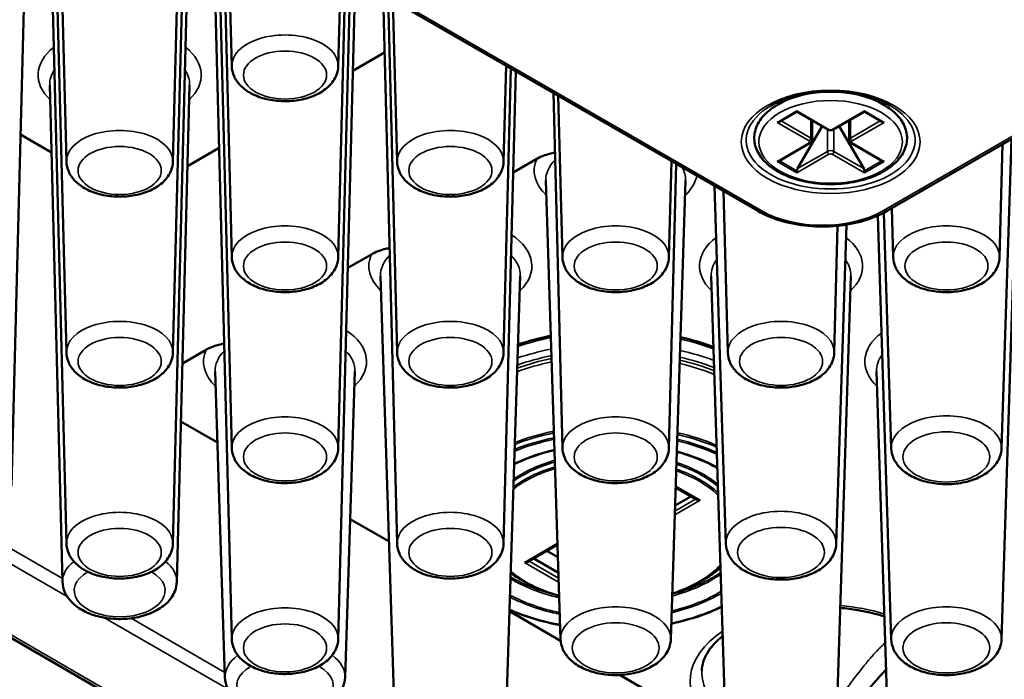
# Paper-space layout 'Sheet_1' of a CAD drawing. Header units: millimetres. Extents: x 0.8 to 58.3, y 0.8 to 58.3.
# Tile 110 of 128: x 49.2 to 50.8, y 41.5 to 42.6. Entities that reach past the tile are written whole.
import ezdxf

# ---------------------------------------------------------------- set-up
doc = ezdxf.new("R2010")
doc.units = ezdxf.units.MM
doc.layers.add('Visible (ISO)', color=7, linetype='Continuous', lineweight=50)
doc.layers.add('Visible Narrow (ISO)', color=7, linetype='Continuous', lineweight=35)

psp = doc.layouts.new('Sheet_1')

# ---------------------------------------------------------------- linework, layer by layer
at = {"layer": 'Visible (ISO)'}
for p, q in [((41.78643, 45.81622), (50.48872, 40.79195)), ((50.41707, 42.27798), (45.09985, 45.34788)), ((49.25319, 42.03959), (49.22948, 42.96364)), ((49.25319, 42.36104), (49.23785, 42.95881)), ((49.43247, 42.36104), (49.44474, 42.83936)), ((49.43247, 42.03959), (49.45287, 42.83466)), ((49.25319, 41.71813), (49.22514, 42.81151)), ((49.43247, 41.71813), (49.46053, 42.81151)), ((49.53158, 41.87886), (49.50787, 42.80291)), ((49.53158, 42.20032), (49.51624, 42.79808)), ((49.53158, 42.52177), (49.52461, 42.79324)), ((51.3587, 42.69587), (50.63489, 42.27798)), ((49.71086, 42.52177), (49.71501, 42.68332)), ((49.71086, 42.20032), (49.72313, 42.67863)), ((49.71086, 41.87886), (49.73126, 42.67394)), ((49.16068, 41.81451), (49.18214, 42.65079)), ((49.53158, 41.5574), (49.50353, 42.65079)), ((49.71086, 41.5574), (49.73891, 42.65079)), ((49.80997, 41.71813), (49.78626, 42.64218)), ((49.80997, 42.03959), (49.79463, 42.63735)), ((49.80997, 42.36104), (49.803, 42.63252)), ((49.78876, 42.54485), (49.73541, 42.51405)), ((49.98925, 42.36104), (49.99339, 42.52259)), ((49.98925, 42.03959), (50.00152, 42.5179)), ((49.98925, 41.71813), (50.00965, 42.51321)), ((49.24659, 41.65378), (49.22514, 42.49006)), ((49.43907, 41.65378), (49.46053, 42.49006)), ((50.08836, 41.87886), (50.07302, 42.47662)), ((50.08836, 42.20032), (50.08139, 42.47179)), ((50.47192, 42.46916), (50.45058, 42.45684)), ((50.60788, 42.46916), (50.62923, 42.45684)), ((50.48307, 42.44506), (50.4536, 42.42804)), ((50.48307, 42.44639), (50.48307, 42.44506)), ((50.48307, 42.44506), (50.53515, 42.41499)), ((50.54465, 42.41499), (50.59673, 42.44506)), ((50.59673, 42.44639), (50.59673, 42.44506)), ((50.59673, 42.44506), (50.6262, 42.42804)), ((50.5088, 42.39751), (50.5088, 42.4302)), ((50.571, 42.39751), (50.571, 42.4302)), ((49.22805, 42.37647), (49.17587, 42.40659)), ((50.48422, 42.34929), (50.52541, 42.42062)), ((50.5544, 42.42062), (50.59558, 42.34929)), ((50.4536, 42.36242), (50.50568, 42.39249)), ((50.57412, 42.39249), (50.6262, 42.36242)), ((50.82441, 42.20032), (50.82929, 42.39022)), ((50.8276, 41.87855), (50.84429, 42.39888)), ((49.51037, 42.38412), (49.45702, 42.35332)), ((50.00528, 42.34279), (50.045, 42.36572)), ((50.26764, 42.20032), (50.27178, 42.36187)), ((50.26764, 41.87886), (50.27991, 42.35717)), ((50.48307, 42.34219), (50.48307, 42.34541)), ((50.59673, 42.34219), (50.59673, 42.34541)), ((50.08517, 41.55709), (50.06041, 42.32916)), ((50.27082, 41.55709), (50.29559, 42.32916)), ((50.8276, 41.55709), (50.85236, 42.32916)), ((50.36356, 41.71782), (50.34425, 42.32003)), ((50.36675, 42.03959), (50.35978, 42.31106)), ((50.64195, 41.87855), (50.62924, 42.27488)), ((50.64513, 42.20032), (50.64302, 42.28268)), ((50.64195, 41.55709), (50.61908, 42.27)), ((50.54603, 42.03959), (50.5515, 42.25301)), ((50.54921, 41.71782), (50.56644, 42.25492)), ((49.72689, 42.18206), (49.76661, 42.20499)), ((49.80679, 41.39637), (49.78202, 42.16844)), ((49.99243, 41.39637), (50.0172, 42.16844)), ((50.36356, 41.39637), (50.3388, 42.16844)), ((50.54921, 41.39637), (50.57397, 42.16844)), ((49.48822, 42.04427), (49.4485, 42.02133)), ((49.52015, 41.49272), (49.50363, 42.00771)), ((49.72229, 41.49272), (49.73881, 42.00771)), ((50.64195, 41.23564), (50.61719, 42.00771)), ((49.44599, 41.92357), (49.50747, 41.88808)), ((50.27888, 41.80832), (50.28213, 41.8102)), ((50.279, 41.81201), (50.31227, 41.79279)), ((50.3044, 41.79734), (50.27804, 41.78212)), ((49.73083, 41.75912), (49.79636, 41.72129)), ((50.03206, 41.68832), (50.08008, 41.71604)), ((50.0622, 41.70573), (50.08075, 41.69502)), ((50.08159, 41.66882), (50.03993, 41.69287)), ((50.08169, 41.66573), (50.08169, 41.65967)), ((50.0238, 41.65396), (50.01987, 41.65623)), ((50.08169, 41.65324), (50.08169, 41.65967)), ((50.32053, 41.65396), (50.32446, 41.65623)), ((49.9991, 41.60424), (50.08534, 41.55445)), ((50.18525, 41.49676), (50.33111, 41.41255))]:
    psp.add_line(p, q, dxfattribs=at)
for centre, major_axis, start_param, end_param in [((50.5399, 42.44572), (0.08268, 0), 2.6739007, 2.7364457), ((50.5399, 42.44572), (0.08268, 0), 0.405147, 0.467692), ((50.44966, 42.43032), (-0.00557, 0), 1.5707963, 2.3561945), ((50.63014, 42.43032), (-0.00557, 0), 0.7853982, 1.5707963), ((50.44966, 42.36469), (-0.00557, 0), 1.5707963, 2.3561945), ((50.63014, 42.36469), (-0.00557, 0), 0.7853982, 1.5707963), ((50.48701, 42.34768), (-0.00278, -0.00482), 4.712389, 5.4977871), ((50.5928, 42.34768), (0.00278, -0.00482), 0.7853982, 1.5707963), ((50.32015, 41.79734), (0.01114, 0), 3.9269908, 4.712389), ((50.02418, 41.69287), (0.01114, 0), 4.712389, 5.4977871)]:
    psp.add_ellipse(centre, major_axis=major_axis, ratio=0.5773503, start_param=start_param, end_param=end_param, dxfattribs=at)
for points, knots in [([(49.53158, 42.52177), (49.53173, 42.51599), (49.53308, 42.51027), (49.53789, 42.49928), (49.54154, 42.49411), (49.55117, 42.4841), (49.55751, 42.47955), (49.57232, 42.47165), (49.581, 42.46851), (49.59926, 42.46418), (49.60886, 42.463), (49.62803, 42.46263), (49.63761, 42.46342), (49.65607, 42.46693), (49.66495, 42.46967), (49.68125, 42.47717), (49.68869, 42.48195), (49.70053, 42.49337), (49.70518, 42.49986), (49.70973, 42.51189), (49.71073, 42.51681), (49.71086, 42.52177)], [5.5125995, 5.5125995, 5.5125995, 5.5125995, 5.7455282, 5.7455282, 6.0046458, 6.0046458, 6.3230817, 6.3230817, 6.6794607, 6.6794607, 7.0350514, 7.0350514, 7.3870267, 7.3870267, 7.7415292, 7.7415292, 8.0994886, 8.0994886, 8.4246655, 8.4246655, 8.6245675, 8.6245675, 8.6245675, 8.6245675]), ([(50.43934, 42.45517), (50.44929, 42.46091), (50.46097, 42.46588), (50.48673, 42.47362), (50.50081, 42.47637), (50.52993, 42.47929), (50.54497, 42.47944), (50.57435, 42.47709), (50.5887, 42.47458), (50.61511, 42.46726), (50.62718, 42.46245), (50.63853, 42.45627), (50.6395, 42.45573), (50.64046, 42.45517)], [3.1415927, 3.1415927, 3.1415927, 3.1415927, 3.4472139, 3.4472139, 3.7550864, 3.7550864, 4.0649018, 4.0649018, 4.3748244, 4.3748244, 4.6829666, 4.6829666, 4.712389, 4.712389, 4.712389, 4.712389]), ([(50.45058, 42.45684), (50.44053, 42.45103), (50.43197, 42.44418), (50.41909, 42.42898), (50.41464, 42.42066), (50.41071, 42.40398), (50.41086, 42.39573), (50.41518, 42.37988), (50.41932, 42.37231), (50.4313, 42.35794), (50.43944, 42.35124), (50.4589, 42.33962), (50.47032, 42.33475), (50.49508, 42.32744), (50.5084, 42.325), (50.5356, 42.32274), (50.54947, 42.32291), (50.57644, 42.32582), (50.58954, 42.32857), (50.61374, 42.33644), (50.62483, 42.34157), (50.64383, 42.35388), (50.65175, 42.36105), (50.66315, 42.3767), (50.66679, 42.38513), (50.66918, 42.40179), (50.6683, 42.40992), (50.66266, 42.42554), (50.65783, 42.433), (50.64535, 42.44612), (50.63784, 42.45186), (50.62923, 42.45684)], [3.1415927, 3.1415927, 3.1415927, 3.1415927, 3.4719162, 3.4719162, 3.7917404, 3.7917404, 4.0829356, 4.0829356, 4.3756698, 4.3756698, 4.6950394, 4.6950394, 5.0252691, 5.0252691, 5.3547014, 5.3547014, 5.6827382, 5.6827382, 6.0108782, 6.0108782, 6.3405388, 6.3405388, 6.6704305, 6.6704305, 6.985839, 6.985839, 7.2739503, 7.2739503, 7.5709229, 7.5709229, 7.8539816, 7.8539816, 7.8539816, 7.8539816]), ([(50.53515, 42.41499), (50.53575, 42.41464), (50.53637, 42.41439), (50.53764, 42.41402), (50.53828, 42.4139), (50.53958, 42.41378), (50.54023, 42.41378), (50.54152, 42.4139), (50.54217, 42.41402), (50.54343, 42.41439), (50.54405, 42.41464), (50.54465, 42.41499)], [4.712389, 4.712389, 4.712389, 4.712389, 5.0265482, 5.0265482, 5.3407075, 5.3407075, 5.6548668, 5.6548668, 5.969026, 5.969026, 6.2831853, 6.2831853, 6.2831853, 6.2831853]), ([(50.50568, 42.39249), (50.50598, 42.39266), (50.50628, 42.39286), (50.50685, 42.39332), (50.50713, 42.39357), (50.50765, 42.39416), (50.50789, 42.3945), (50.50831, 42.39525), (50.50849, 42.39566), (50.50874, 42.39655), (50.5088, 42.39703), (50.5088, 42.39751)], [0, 0, 0, 0, 0.15707963, 0.15707963, 0.31415927, 0.31415927, 0.4712389, 0.4712389, 0.62831853, 0.62831853, 0.78539816, 0.78539816, 0.78539816, 0.78539816]), ([(50.571, 42.39751), (50.571, 42.39703), (50.57107, 42.39655), (50.57131, 42.39566), (50.57149, 42.39525), (50.57191, 42.3945), (50.57216, 42.39416), (50.57268, 42.39357), (50.57296, 42.39332), (50.57353, 42.39286), (50.57382, 42.39266), (50.57412, 42.39249)], [3.92699082, 3.92699082, 3.92699082, 3.92699082, 4.08407045, 4.08407045, 4.24115008, 4.24115008, 4.39822972, 4.39822972, 4.55530935, 4.55530935, 4.71238898, 4.71238898, 4.71238898, 4.71238898]), ([(50.045, 42.36572), (50.05187, 42.36969), (50.06001, 42.37258), (50.06946, 42.37498), (50.07263, 42.37564), (50.0756, 42.37619)], [0.93360374, 0.93360374, 0.93360374, 0.93360374, 1.00770845, 1.00770845, 1.03879425, 1.03879425, 1.03879425, 1.03879425]), ([(49.25319, 42.36104), (49.25334, 42.35526), (49.25469, 42.34955), (49.2595, 42.33855), (49.26315, 42.33338), (49.27278, 42.32337), (49.27912, 42.31882), (49.29394, 42.31092), (49.30261, 42.30778), (49.32088, 42.30345), (49.33047, 42.30228), (49.34964, 42.30191), (49.35922, 42.30269), (49.37768, 42.30621), (49.38656, 42.30894), (49.40286, 42.31644), (49.4103, 42.32122), (49.42215, 42.33264), (49.4268, 42.33914), (49.43134, 42.35116), (49.43234, 42.35608), (49.43247, 42.36104)], [5.5125995, 5.5125995, 5.5125995, 5.5125995, 5.7455282, 5.7455282, 6.0046458, 6.0046458, 6.3230817, 6.3230817, 6.6794607, 6.6794607, 7.0350514, 7.0350514, 7.3870267, 7.3870267, 7.7415292, 7.7415292, 8.0994886, 8.0994886, 8.4246655, 8.4246655, 8.6245675, 8.6245675, 8.6245675, 8.6245675]), ([(49.80997, 42.36104), (49.81012, 42.35526), (49.81146, 42.34955), (49.81628, 42.33855), (49.81993, 42.33338), (49.82956, 42.32337), (49.83589, 42.31882), (49.85071, 42.31092), (49.85939, 42.30778), (49.87765, 42.30345), (49.88725, 42.30228), (49.90642, 42.30191), (49.916, 42.30269), (49.93446, 42.30621), (49.94334, 42.30894), (49.95964, 42.31644), (49.96708, 42.32122), (49.97892, 42.33264), (49.98357, 42.33914), (49.98812, 42.35116), (49.98912, 42.35608), (49.98925, 42.36104)], [5.5125995, 5.5125995, 5.5125995, 5.5125995, 5.7455282, 5.7455282, 6.0046458, 6.0046458, 6.3230817, 6.3230817, 6.6794607, 6.6794607, 7.0350514, 7.0350514, 7.3870267, 7.3870267, 7.7415292, 7.7415292, 8.0994886, 8.0994886, 8.4246655, 8.4246655, 8.6245675, 8.6245675, 8.6245675, 8.6245675]), ([(50.41707, 42.27798), (50.42879, 42.27122), (50.44213, 42.26565), (50.4709, 42.25718), (50.48633, 42.2543), (50.51791, 42.25141), (50.53406, 42.25141), (50.56564, 42.2543), (50.58106, 42.25718), (50.60983, 42.26565), (50.62318, 42.27122), (50.63489, 42.27798)], [4.712389, 4.712389, 4.712389, 4.712389, 5.0265482, 5.0265482, 5.3407075, 5.3407075, 5.6548668, 5.6548668, 5.969026, 5.969026, 6.2831853, 6.2831853, 6.2831853, 6.2831853]), ([(49.76661, 42.20499), (49.77348, 42.20896), (49.78162, 42.21185), (49.79107, 42.21425), (49.79424, 42.21491), (49.79721, 42.21546)], [0.93360374, 0.93360374, 0.93360374, 0.93360374, 1.00770845, 1.00770845, 1.03879425, 1.03879425, 1.03879425, 1.03879425]), ([(49.53158, 42.20032), (49.53173, 42.19453), (49.53308, 42.18882), (49.53789, 42.17782), (49.54154, 42.17266), (49.55117, 42.16264), (49.55751, 42.15809), (49.57232, 42.15019), (49.581, 42.14705), (49.59926, 42.14273), (49.60886, 42.14155), (49.62803, 42.14118), (49.63761, 42.14196), (49.65607, 42.14548), (49.66495, 42.14821), (49.68125, 42.15572), (49.68869, 42.1605), (49.70053, 42.17191), (49.70518, 42.17841), (49.70973, 42.19043), (49.71073, 42.19535), (49.71086, 42.20032)], [5.5125995, 5.5125995, 5.5125995, 5.5125995, 5.7455282, 5.7455282, 6.0046458, 6.0046458, 6.3230817, 6.3230817, 6.6794607, 6.6794607, 7.0350514, 7.0350514, 7.3870267, 7.3870267, 7.7415292, 7.7415292, 8.0994886, 8.0994886, 8.4246655, 8.4246655, 8.6245675, 8.6245675, 8.6245675, 8.6245675]), ([(50.08836, 42.20032), (50.08851, 42.19453), (50.08985, 42.18882), (50.09467, 42.17782), (50.09832, 42.17266), (50.10795, 42.16264), (50.11428, 42.15809), (50.1291, 42.15019), (50.13777, 42.14705), (50.15604, 42.14273), (50.16563, 42.14155), (50.18481, 42.14118), (50.19439, 42.14196), (50.21285, 42.14548), (50.22173, 42.14821), (50.23803, 42.15572), (50.24546, 42.1605), (50.25731, 42.17191), (50.26196, 42.17841), (50.2665, 42.19043), (50.26751, 42.19535), (50.26764, 42.20032)], [5.5125995, 5.5125995, 5.5125995, 5.5125995, 5.7455282, 5.7455282, 6.0046458, 6.0046458, 6.3230817, 6.3230817, 6.6794607, 6.6794607, 7.0350514, 7.0350514, 7.3870267, 7.3870267, 7.7415292, 7.7415292, 8.0994886, 8.0994886, 8.4246655, 8.4246655, 8.6245675, 8.6245675, 8.6245675, 8.6245675]), ([(50.64513, 42.20032), (50.64528, 42.19453), (50.64663, 42.18882), (50.65145, 42.17782), (50.65509, 42.17266), (50.66472, 42.16264), (50.67106, 42.15809), (50.68588, 42.15019), (50.69455, 42.14705), (50.71282, 42.14273), (50.72241, 42.14155), (50.74159, 42.14118), (50.75116, 42.14196), (50.76963, 42.14548), (50.7785, 42.14821), (50.79481, 42.15572), (50.80224, 42.1605), (50.81409, 42.17191), (50.81874, 42.17841), (50.82328, 42.19043), (50.82429, 42.19535), (50.82441, 42.20032)], [5.5125995, 5.5125995, 5.5125995, 5.5125995, 5.7455282, 5.7455282, 6.0046458, 6.0046458, 6.3230817, 6.3230817, 6.6794607, 6.6794607, 7.0350514, 7.0350514, 7.3870267, 7.3870267, 7.7415292, 7.7415292, 8.0994886, 8.0994886, 8.4246655, 8.4246655, 8.6245675, 8.6245675, 8.6245675, 8.6245675]), ([(50.06879, 42.06796), (50.06829, 42.06786), (50.06779, 42.06776), (50.04864, 42.06381), (50.0306, 42.05893), (50.0135, 42.0531)], [5.83572673, 5.83572673, 5.83572673, 5.83572673, 5.8407961, 5.8407961, 6.03113377, 6.03113377, 6.03113377, 6.03113377]), ([(49.48822, 42.04427), (49.4951, 42.04824), (49.50323, 42.05112), (49.51268, 42.05352), (49.51585, 42.05418), (49.51882, 42.05473)], [0.93360374, 0.93360374, 0.93360374, 0.93360374, 1.00770845, 1.00770845, 1.03879425, 1.03879425, 1.03879425, 1.03879425]), ([(49.25319, 42.03959), (49.25334, 42.03381), (49.25469, 42.02809), (49.2595, 42.0171), (49.26315, 42.01193), (49.27278, 42.00191), (49.27912, 41.99737), (49.29394, 41.98947), (49.30261, 41.98632), (49.32088, 41.982), (49.33047, 41.98082), (49.34964, 41.98045), (49.35922, 41.98124), (49.37768, 41.98475), (49.38656, 41.98749), (49.40286, 41.99499), (49.4103, 41.99977), (49.42215, 42.01118), (49.4268, 42.01768), (49.43134, 42.02971), (49.43234, 42.03463), (49.43247, 42.03959)], [5.5125995, 5.5125995, 5.5125995, 5.5125995, 5.7455282, 5.7455282, 6.0046458, 6.0046458, 6.3230817, 6.3230817, 6.6794607, 6.6794607, 7.0350514, 7.0350514, 7.3870267, 7.3870267, 7.7415292, 7.7415292, 8.0994886, 8.0994886, 8.4246655, 8.4246655, 8.6245675, 8.6245675, 8.6245675, 8.6245675]), ([(49.80997, 42.03959), (49.81012, 42.03381), (49.81146, 42.02809), (49.81628, 42.0171), (49.81993, 42.01193), (49.82956, 42.00191), (49.83589, 41.99737), (49.85071, 41.98947), (49.85939, 41.98632), (49.87765, 41.982), (49.88725, 41.98082), (49.90642, 41.98045), (49.916, 41.98124), (49.93446, 41.98475), (49.94334, 41.98749), (49.95964, 41.99499), (49.96708, 41.99977), (49.97892, 42.01118), (49.98357, 42.01768), (49.98812, 42.02971), (49.98912, 42.03463), (49.98925, 42.03959)], [5.5125995, 5.5125995, 5.5125995, 5.5125995, 5.7455282, 5.7455282, 6.0046458, 6.0046458, 6.3230817, 6.3230817, 6.6794607, 6.6794607, 7.0350514, 7.0350514, 7.3870267, 7.3870267, 7.7415292, 7.7415292, 8.0994886, 8.0994886, 8.4246655, 8.4246655, 8.6245675, 8.6245675, 8.6245675, 8.6245675]), ([(50.36675, 42.03959), (50.36689, 42.03381), (50.36824, 42.02809), (50.37306, 42.0171), (50.3767, 42.01193), (50.38634, 42.00191), (50.39267, 41.99737), (50.40749, 41.98947), (50.41616, 41.98632), (50.43443, 41.982), (50.44402, 41.98082), (50.4632, 41.98045), (50.47277, 41.98124), (50.49124, 41.98475), (50.50011, 41.98749), (50.51642, 41.99499), (50.52385, 41.99977), (50.5357, 42.01118), (50.54035, 42.01768), (50.54489, 42.02971), (50.5459, 42.03463), (50.54603, 42.03959)], [5.5125995, 5.5125995, 5.5125995, 5.5125995, 5.7455282, 5.7455282, 6.0046458, 6.0046458, 6.3230817, 6.3230817, 6.6794607, 6.6794607, 7.0350514, 7.0350514, 7.3870267, 7.3870267, 7.7415292, 7.7415292, 8.0994886, 8.0994886, 8.4246655, 8.4246655, 8.6245675, 8.6245675, 8.6245675, 8.6245675]), ([(49.53158, 41.87886), (49.53173, 41.87308), (49.53308, 41.86736), (49.53789, 41.85637), (49.54154, 41.8512), (49.55117, 41.84119), (49.55751, 41.83664), (49.57232, 41.82874), (49.581, 41.8256), (49.59926, 41.82127), (49.60886, 41.82009), (49.62803, 41.81972), (49.63761, 41.82051), (49.65607, 41.82402), (49.66495, 41.82676), (49.68125, 41.83426), (49.68869, 41.83904), (49.70053, 41.85045), (49.70518, 41.85695), (49.70973, 41.86898), (49.71073, 41.8739), (49.71086, 41.87886)], [5.5125995, 5.5125995, 5.5125995, 5.5125995, 5.7455282, 5.7455282, 6.0046458, 6.0046458, 6.3230817, 6.3230817, 6.6794607, 6.6794607, 7.0350514, 7.0350514, 7.3870267, 7.3870267, 7.7415292, 7.7415292, 8.0994886, 8.0994886, 8.4246655, 8.4246655, 8.6245675, 8.6245675, 8.6245675, 8.6245675]), ([(50.08836, 41.87886), (50.08851, 41.87308), (50.08985, 41.86736), (50.09467, 41.85637), (50.09832, 41.8512), (50.10795, 41.84119), (50.11428, 41.83664), (50.1291, 41.82874), (50.13777, 41.8256), (50.15604, 41.82127), (50.16563, 41.82009), (50.18481, 41.81972), (50.19439, 41.82051), (50.21285, 41.82402), (50.22173, 41.82676), (50.23803, 41.83426), (50.24546, 41.83904), (50.25731, 41.85045), (50.26196, 41.85695), (50.2665, 41.86898), (50.26751, 41.8739), (50.26764, 41.87886)], [5.5125995, 5.5125995, 5.5125995, 5.5125995, 5.7455282, 5.7455282, 6.0046458, 6.0046458, 6.3230817, 6.3230817, 6.6794607, 6.6794607, 7.0350514, 7.0350514, 7.3870267, 7.3870267, 7.7415292, 7.7415292, 8.0994886, 8.0994886, 8.4246655, 8.4246655, 8.6245675, 8.6245675, 8.6245675, 8.6245675]), ([(50.64195, 41.87855), (50.64214, 41.87258), (50.64358, 41.86669), (50.64867, 41.85534), (50.6525, 41.85001), (50.66262, 41.83969), (50.66927, 41.83501), (50.68475, 41.82693), (50.69376, 41.82373), (50.71272, 41.81937), (50.72266, 41.8182), (50.74251, 41.81791), (50.75242, 41.81877), (50.77149, 41.82248), (50.78065, 41.82535), (50.79743, 41.83316), (50.80506, 41.83812), (50.81719, 41.84992), (50.82193, 41.85662), (50.82645, 41.86881), (50.82744, 41.87366), (50.8276, 41.87855)], [5.5163044, 5.5163044, 5.5163044, 5.5163044, 5.7510568, 5.7510568, 6.0129289, 6.0129289, 6.3336169, 6.3336169, 6.6891555, 6.6891555, 7.0432098, 7.0432098, 7.3938866, 7.3938866, 7.7471276, 7.7471276, 8.1037277, 8.1037277, 8.4284437, 8.4284437, 8.6208625, 8.6208625, 8.6208625, 8.6208625]), ([(50.07496, 41.87553), (50.06865, 41.87403), (50.06244, 41.87238), (50.03868, 41.8654), (50.02209, 41.85901), (50.00703, 41.85161)], [5.88864768, 5.88864768, 5.88864768, 5.88864768, 5.96902604, 5.96902604, 6.20266106, 6.20266106, 6.20266106, 6.20266106]), ([(50.34916, 41.8454), (50.33112, 41.85546), (50.31042, 41.86399), (50.28565, 41.87128), (50.2833, 41.87194), (50.28094, 41.87259)], [4.72978282, 4.72978282, 4.72978282, 4.72978282, 5.02654825, 5.02654825, 5.05730312, 5.05730312, 5.05730312, 5.05730312]), ([(49.25319, 41.71813), (49.25334, 41.71235), (49.25469, 41.70664), (49.2595, 41.69564), (49.26315, 41.69047), (49.27278, 41.68046), (49.27912, 41.67591), (49.29394, 41.66801), (49.30261, 41.66487), (49.32088, 41.66054), (49.33047, 41.65937), (49.34964, 41.659), (49.35922, 41.65978), (49.37768, 41.66329), (49.38656, 41.66603), (49.40286, 41.67353), (49.4103, 41.67831), (49.42215, 41.68973), (49.4268, 41.69622), (49.43134, 41.70825), (49.43234, 41.71317), (49.43247, 41.71813)], [5.5125995, 5.5125995, 5.5125995, 5.5125995, 5.7455282, 5.7455282, 6.0046458, 6.0046458, 6.3230817, 6.3230817, 6.6794607, 6.6794607, 7.0350514, 7.0350514, 7.3870267, 7.3870267, 7.7415292, 7.7415292, 8.0994886, 8.0994886, 8.4246655, 8.4246655, 8.6245675, 8.6245675, 8.6245675, 8.6245675]), ([(49.80997, 41.71813), (49.81012, 41.71235), (49.81146, 41.70664), (49.81628, 41.69564), (49.81993, 41.69047), (49.82956, 41.68046), (49.83589, 41.67591), (49.85071, 41.66801), (49.85939, 41.66487), (49.87765, 41.66054), (49.88725, 41.65937), (49.90642, 41.659), (49.916, 41.65978), (49.93446, 41.66329), (49.94334, 41.66603), (49.95964, 41.67353), (49.96708, 41.67831), (49.97892, 41.68973), (49.98357, 41.69622), (49.98812, 41.70825), (49.98912, 41.71317), (49.98925, 41.71813)], [5.5125995, 5.5125995, 5.5125995, 5.5125995, 5.7455282, 5.7455282, 6.0046458, 6.0046458, 6.3230817, 6.3230817, 6.6794607, 6.6794607, 7.0350514, 7.0350514, 7.3870267, 7.3870267, 7.7415292, 7.7415292, 8.0994886, 8.0994886, 8.4246655, 8.4246655, 8.6245675, 8.6245675, 8.6245675, 8.6245675]), ([(50.36356, 41.71782), (50.36375, 41.71185), (50.36519, 41.70596), (50.37028, 41.69462), (50.37412, 41.68928), (50.38424, 41.67896), (50.39088, 41.67428), (50.40636, 41.6662), (50.41537, 41.663), (50.43433, 41.65864), (50.44427, 41.65747), (50.46412, 41.65718), (50.47403, 41.65804), (50.4931, 41.66175), (50.50226, 41.66462), (50.51904, 41.67243), (50.52668, 41.67739), (50.53881, 41.68919), (50.54354, 41.69589), (50.54806, 41.70808), (50.54905, 41.71293), (50.54921, 41.71782)], [5.5163044, 5.5163044, 5.5163044, 5.5163044, 5.7510568, 5.7510568, 6.0129289, 6.0129289, 6.3336169, 6.3336169, 6.6891555, 6.6891555, 7.0432098, 7.0432098, 7.3938866, 7.3938866, 7.7471276, 7.7471276, 8.1037277, 8.1037277, 8.4284437, 8.4284437, 8.6208625, 8.6208625, 8.6208625, 8.6208625]), ([(50.32446, 41.65623), (50.33249, 41.66087), (50.3399, 41.66588), (50.34937, 41.6734), (50.35201, 41.67565), (50.35453, 41.67795)], [0, 0, 0, 0, 0.15707963, 0.15707963, 0.22172904, 0.22172904, 0.22172904, 0.22172904]), ([(49.24659, 41.65378), (49.24675, 41.64761), (49.24821, 41.64151), (49.25344, 41.62976), (49.2574, 41.62424), (49.26786, 41.61354), (49.27474, 41.60869), (49.29077, 41.60032), (49.3001, 41.597), (49.31972, 41.59246), (49.33002, 41.59124), (49.35059, 41.59091), (49.36086, 41.59177), (49.38064, 41.59557), (49.39014, 41.59851), (49.40753, 41.60652), (49.41544, 41.6116), (49.42807, 41.6237), (49.43302, 41.6306), (49.43786, 41.64332), (49.43893, 41.64853), (49.43907, 41.65378)], [5.5125995, 5.5125995, 5.5125995, 5.5125995, 5.7491134, 5.7491134, 6.0122747, 6.0122747, 6.3333146, 6.3333146, 6.6876638, 6.6876638, 7.0403779, 7.0403779, 7.3897954, 7.3897954, 7.7416371, 7.7416371, 8.0969955, 8.0969955, 8.4232783, 8.4232783, 8.6245675, 8.6245675, 8.6245675, 8.6245675]), ([(50.0238, 41.65396), (50.03944, 41.64493), (50.05748, 41.63737), (50.07897, 41.63105), (50.0809, 41.6305), (50.08284, 41.62998)], [4.71238898, 4.71238898, 4.71238898, 4.71238898, 5.02654825, 5.02654825, 5.05718505, 5.05718505, 5.05718505, 5.05718505]), ([(50.27166, 41.5832), (50.28236, 41.58547), (50.29284, 41.58811), (50.32211, 41.59672), (50.34014, 41.60358), (50.35666, 41.61152)], [2.70873966, 2.70873966, 2.70873966, 2.70873966, 2.82743339, 2.82743339, 3.05022544, 3.05022544, 3.05022544, 3.05022544]), ([(49.99916, 41.60627), (50.01244, 41.60053), (50.02656, 41.59545), (50.05518, 41.58703), (50.06961, 41.5836), (50.08441, 41.58087)], [1.71280311, 1.71280311, 1.71280311, 1.71280311, 1.88495559, 1.88495559, 2.04669961, 2.04669961, 2.04669961, 2.04669961]), ([(50.63042, 41.59513), (50.61639, 41.59976), (50.6013, 41.60349), (50.57594, 41.6078), (50.56606, 41.60904), (50.55606, 41.60988)], [3.40708258, 3.40708258, 3.40708258, 3.40708258, 3.64051686, 3.64051686, 3.784116, 3.784116, 3.784116, 3.784116]), ([(50.35823, 41.56251), (50.35819, 41.56247), (50.35814, 41.56244), (50.3464, 41.55311), (50.33764, 41.54312), (50.32613, 41.52329), (50.32333, 41.51353), (50.32304, 41.50389)], [4.86829552, 4.86829552, 4.86829552, 4.86829552, 4.86948648, 4.86948648, 5.17428799, 5.17428799, 5.48050497, 5.48050497, 5.48050497, 5.48050497]), ([(49.53158, 41.5574), (49.53173, 41.55162), (49.53308, 41.54591), (49.53789, 41.53491), (49.54154, 41.52975), (49.55117, 41.51973), (49.55751, 41.51518), (49.57232, 41.50728), (49.581, 41.50414), (49.59926, 41.49982), (49.60886, 41.49864), (49.62803, 41.49827), (49.63761, 41.49905), (49.65607, 41.50257), (49.66495, 41.5053), (49.68125, 41.5128), (49.68869, 41.51758), (49.70053, 41.529), (49.70518, 41.5355), (49.70973, 41.54752), (49.71073, 41.55244), (49.71086, 41.5574)], [5.5125995, 5.5125995, 5.5125995, 5.5125995, 5.7455282, 5.7455282, 6.0046458, 6.0046458, 6.3230817, 6.3230817, 6.6794607, 6.6794607, 7.0350514, 7.0350514, 7.3870267, 7.3870267, 7.7415292, 7.7415292, 8.0994886, 8.0994886, 8.4246655, 8.4246655, 8.6245675, 8.6245675, 8.6245675, 8.6245675]), ([(50.08517, 41.55709), (50.08537, 41.55112), (50.0868, 41.54523), (50.09189, 41.53389), (50.09573, 41.52856), (50.10585, 41.51823), (50.11249, 41.51355), (50.12797, 41.50547), (50.13698, 41.50228), (50.15594, 41.49791), (50.16588, 41.49675), (50.18573, 41.49645), (50.19564, 41.49731), (50.21471, 41.50103), (50.22387, 41.50389), (50.24066, 41.5117), (50.24829, 41.51666), (50.26042, 41.52846), (50.26515, 41.53517), (50.26967, 41.54735), (50.27066, 41.5522), (50.27082, 41.55709)], [5.5163044, 5.5163044, 5.5163044, 5.5163044, 5.7510568, 5.7510568, 6.0129289, 6.0129289, 6.3336169, 6.3336169, 6.6891555, 6.6891555, 7.0432098, 7.0432098, 7.3938866, 7.3938866, 7.7471276, 7.7471276, 8.1037277, 8.1037277, 8.4284437, 8.4284437, 8.6208625, 8.6208625, 8.6208625, 8.6208625]), ([(50.64195, 41.55709), (50.64214, 41.55112), (50.64358, 41.54523), (50.64867, 41.53389), (50.6525, 41.52856), (50.66262, 41.51823), (50.66927, 41.51355), (50.68475, 41.50547), (50.69376, 41.50228), (50.71272, 41.49791), (50.72266, 41.49675), (50.74251, 41.49645), (50.75242, 41.49731), (50.77149, 41.50103), (50.78065, 41.50389), (50.79743, 41.5117), (50.80506, 41.51666), (50.81719, 41.52846), (50.82193, 41.53517), (50.82645, 41.54735), (50.82744, 41.5522), (50.8276, 41.55709)], [5.5163044, 5.5163044, 5.5163044, 5.5163044, 5.7510568, 5.7510568, 6.0129289, 6.0129289, 6.3336169, 6.3336169, 6.6891555, 6.6891555, 7.0432098, 7.0432098, 7.3938866, 7.3938866, 7.7471276, 7.7471276, 8.1037277, 8.1037277, 8.4284437, 8.4284437, 8.6208625, 8.6208625, 8.6208625, 8.6208625]), ([(50.63328, 41.50587), (50.62629, 41.49855), (50.61954, 41.49108), (50.59957, 41.46806), (50.58708, 41.45233), (50.5663, 41.42475), (50.55765, 41.41276), (50.54935, 41.40085)], [0.19851847, 0.19851847, 0.19851847, 0.19851847, 0.27587904, 0.27587904, 0.43713677, 0.43713677, 0.56244599, 0.56244599, 0.56244599, 0.56244599]), ([(49.52015, 41.49272), (49.52036, 41.48626), (49.52194, 41.47988), (49.52754, 41.46759), (49.53178, 41.46181), (49.54296, 41.45065), (49.55029, 41.44558), (49.56727, 41.43692), (49.5771, 41.43351), (49.59776, 41.42888), (49.60858, 41.42766), (49.63018, 41.42742), (49.64095, 41.42838), (49.66167, 41.43246), (49.6716, 41.43558), (49.68975, 41.44403), (49.69797, 41.44937), (49.71107, 41.46202), (49.71618, 41.46923), (49.72105, 41.48227), (49.72212, 41.48747), (49.72229, 41.49272)], [5.5163044, 5.5163044, 5.5163044, 5.5163044, 5.75534, 5.75534, 6.0219637, 6.0219637, 6.3453722, 6.3453722, 6.6984122, 6.6984122, 7.049209, 7.049209, 7.3969897, 7.3969897, 7.7471992, 7.7471992, 8.1008184, 8.1008184, 8.4267781, 8.4267781, 8.6208625, 8.6208625, 8.6208625, 8.6208625])]:
    psp.add_open_spline(points, degree=3, knots=knots, dxfattribs=at)
for points in [[(50.34263, 42.04887), (50.32512, 42.05546), (50.3065, 42.06102), (50.28713, 42.06546)], [(50.34594, 41.84717), (50.34703, 41.84649), (50.3481, 41.84581), (50.34917, 41.84512)], [(50.00116, 41.66855), (50.00694, 41.6642), (50.01319, 41.66009), (50.01987, 41.65623)], [(50.27327, 41.63345), (50.29054, 41.63894), (50.3065, 41.64586), (50.32053, 41.65396)]]:
    psp.add_open_spline(points, degree=3, dxfattribs=at)
at = {"layer": 'Visible Narrow (ISO)'}
for p, q in [((50.4966, 40.79273), (41.78863, 45.82028)), ((50.42298, 42.27857), (45.10576, 45.34847)), ((51.3528, 42.69646), (50.62899, 42.27857)), ((50.48307, 42.44639), (50.44966, 42.4271)), ((50.53712, 42.41519), (50.48307, 42.44639)), ((50.59673, 42.44639), (50.54269, 42.41519)), ((50.63014, 42.4271), (50.59673, 42.44639)), ((50.44966, 42.4271), (50.50371, 42.3959)), ((50.5065, 42.40072), (50.45639, 42.42965)), ((50.5065, 42.40072), (50.5065, 42.43153)), ((50.57331, 42.40072), (50.57331, 42.43153)), ((50.62342, 42.42965), (50.57331, 42.40072)), ((50.57609, 42.3959), (50.63014, 42.4271)), ((50.53433, 42.41546), (50.53433, 42.37822)), ((50.54547, 42.41546), (50.54547, 42.37822)), ((50.50371, 42.39268), (50.44966, 42.36148)), ((50.63014, 42.36148), (50.57609, 42.39268)), ((50.48307, 42.34219), (50.53712, 42.3734)), ((50.53433, 42.37822), (50.48422, 42.34929)), ((50.54269, 42.3734), (50.59673, 42.34219)), ((50.59558, 42.34929), (50.54547, 42.37822)), ((50.44966, 42.36148), (50.48307, 42.34219)), ((50.4536, 42.36242), (50.48307, 42.34541)), ((50.6262, 42.36242), (50.59673, 42.34541)), ((50.59673, 42.34219), (50.63014, 42.36148)), ((50.32015, 41.79091), (50.27908, 41.81462)), ((50.31227, 41.79279), (50.27774, 41.77286)), ((50.27753, 41.76631), (50.32015, 41.79091)), ((49.03771, 41.75418), (49.25439, 41.62908)), ((49.24646, 41.65915), (49.08385, 41.75303)), ((50.07999, 41.71866), (50.02418, 41.68644)), ((50.02418, 41.68644), (50.08169, 41.65324)), ((50.08169, 41.65967), (50.03206, 41.68832)), ((50.08188, 41.65978), (50.08169, 41.65967)), ((50.08169, 41.65324), (50.08208, 41.65346)), ((49.3161, 41.59345), (49.52524, 41.47271)), ((49.51988, 41.50129), (49.36224, 41.5923))]:
    psp.add_line(p, q, dxfattribs=at)
for centre, major_axis, start_param, end_param in [((49.62122, 42.52254), (0.08965, 0), 6.268373, 9.4395903), ((49.34283, 42.5068), (-0.13739, 0), 5.6539336, 6.8341344), ((49.34283, 42.5068), (0.13739, 0), 5.7322362, 6.912437), ((49.34283, 42.49106), (-0.11771, 0), 5.9214432, 6.2979976), ((49.34283, 42.49106), (0.11771, 0), 6.268373, 6.6449275), ((50.5399, 42.40527), (-0.12632, 0), 3.9269908, 5.4977871), ((50.5399, 42.45077), (-0.07874, 0), 5.9081283, 5.9568986), ((50.5399, 42.45077), (0.07874, 0), 0.3262867, 0.375057), ((50.5399, 42.39712), (0.14221, 0), 2.3561945, 7.0685835), ((49.34283, 42.36181), (0.08965, 0), 6.268373, 9.4395903), ((49.89961, 42.36181), (0.08965, 0), 6.268373, 9.4395903), ((50.53712, 42.4184), (-0.00197, -0.00341), 0, 0.7853982), ((50.5399, 42.41679), (-0.00394, 0), 0.7853982, 2.3561945), ((50.54269, 42.4184), (0.00197, -0.00341), 5.4977871, 6.2831853), ((50.50371, 42.39911), (-0.00197, -0.00341), 0.7853982, 2.3561945), ((50.50093, 42.39429), (0.00394, 0), 5.4977871, 7.0685835), ((50.50371, 42.3959), (0.00197, -0.00341), 5.4977871, 6.2831853), ((50.50093, 42.39751), (0.00787, 0), 0, 0.7853982), ((50.57888, 42.39751), (-0.00787, 0), 5.4977871, 6.2831853), ((50.57609, 42.39911), (-0.00197, 0.00341), 0.7853982, 2.3561945), ((50.57609, 42.3959), (-0.00197, -0.00341), 0, 0.7853982), ((50.57888, 42.39429), (-0.00394, 0), 5.4977871, 7.0685835), ((50.5399, 42.375), (-0.00787, 0), 3.9269908, 5.4977871), ((50.53712, 42.37661), (-0.00197, 0.00341), 0.7853982, 2.3561945), ((50.5399, 42.37179), (0.00394, 0), 0.7853982, 2.3561945), ((50.54269, 42.37661), (0.00197, 0.00341), 3.9269908, 5.4977871), ((50.178, 42.34607), (-0.13729, 0), 6.0326882, 6.8366037), ((50.178, 42.33042), (-0.11761, 0), 5.7636698, 6.3017026), ((50.178, 42.33042), (0.11761, 0), 6.264668, 6.5980739), ((50.178, 42.34607), (0.13729, 0), 5.7297669, 6.1715645), ((50.42298, 42.28821), (-0.00591, -0.01023), 0, 0.7853982), ((50.52598, 42.33804), (-0.14567, 0), 0.7853982, 2.3561945), ((50.62899, 42.28821), (0.00591, -0.01023), 5.4977871, 6.2831853), ((49.62122, 42.20108), (0.08965, 0), 6.268373, 9.4395903), ((50.178, 42.20108), (0.08965, 0), 6.268373, 9.4395903), ((50.73477, 42.20108), (0.08965, 0), 6.268373, 9.4395903), ((49.89961, 42.18535), (0.13729, 0), 5.7297669, 7.0058339), ((50.45639, 42.18535), (-0.13729, 0), 5.6339655, 6.8366037), ((50.45639, 42.18535), (0.13729, 0), 5.7297669, 6.9324051), ((49.89961, 42.18535), (-0.13729, 0), 6.0326882, 6.8366037), ((49.89961, 42.16969), (-0.11761, 0), 5.7636698, 6.3017026), ((49.89961, 42.16969), (0.11761, 0), 6.264668, 6.8027008), ((50.45639, 42.16969), (-0.11761, 0), 5.8798722, 6.3017026), ((50.45639, 42.16969), (0.11761, 0), 6.264668, 6.6864984), ((49.34283, 42.04035), (0.08965, 0), 6.268373, 9.4395903), ((49.89961, 42.04035), (0.08965, 0), 6.268373, 9.4395903), ((50.45639, 42.04035), (0.08965, 0), 6.268373, 9.4395903), ((49.62122, 42.02462), (0.13729, 0), 5.7297669, 7.0058339), ((50.17217, 41.89297), (0.31496, 0), 1.904877, 2.0991209), ((50.17217, 41.89297), (0.31496, 0), 0.998528, 1.1975103), ((50.73477, 42.02462), (-0.13729, 0), 5.6339655, 6.8366037), ((49.62122, 42.02462), (-0.13729, 0), 6.0326882, 6.8366037), ((49.62122, 42.00897), (-0.11761, 0), 5.7636698, 6.3017026), ((49.62122, 42.00897), (0.11761, 0), 6.264668, 6.8027008), ((50.17217, 41.87369), (-0.31496, 0), 5.0444044, 5.2430144), ((50.17217, 41.87369), (-0.31496, 0), 4.137754, 4.3411965), ((50.17217, 41.86726), (-0.29921, 0), 5.0607868, 5.2763756), ((50.17217, 41.86726), (0.30709, 0), 1.9104279, 2.117984), ((50.17217, 41.86726), (-0.29921, 0), 4.1009783, 4.3224936), ((50.17217, 41.86726), (0.30709, 0), 0.9779534, 1.1908676), ((50.73477, 42.00897), (-0.11761, 0), 5.8798722, 6.3017026), ((50.17217, 41.86404), (0.29528, 0), 1.9233933, 2.1440126), ((50.17217, 41.86404), (0.29528, 0), 0.9491955, 1.1760784), ((49.62122, 41.87963), (0.08965, 0), 6.268373, 9.4395903), ((50.178, 41.87963), (0.08965, 0), 6.268373, 9.4395903), ((50.73477, 41.87954), (0.09284, 0), 6.264668, 9.4432953), ((50.17217, 41.73867), (0.28577, 0), 1.9200466, 2.1838616), ((50.17217, 41.73962), (-0.28855, 0), 5.0584391, 5.3182857), ((50.17217, 41.74416), (0.29412, 0), 1.910944, 2.1625131), ((50.17217, 41.74644), (-0.29528, 0), 5.0514958, 5.3010769), ((50.17217, 41.73962), (-0.28855, 0), 4.0557347, 4.3233333), ((50.17217, 41.74416), (0.29412, 0), 0.9298366, 1.1885539), ((50.17217, 41.74644), (-0.29528, 0), 4.0747649, 4.3313687), ((50.17217, 41.73867), (-0.25754, 0), 5.0995367, 5.4082565), ((50.17217, 41.73867), (0.28577, 0), 0.906181, 1.1780669), ((50.17217, 41.73867), (-0.25754, 0), 3.9549078, 4.2762206), ((50.17217, 41.73867), (0.20703, 0), 2.0541131, 2.5049717), ((50.17217, 41.73962), (-0.20981, 0), 5.189224, 5.6278997), ((50.17217, 41.74416), (0.21538, 0), 2.0356677, 2.4510464), ((50.17217, 41.74644), (-0.21654, 0), 5.1750861, 5.5854371), ((50.17217, 41.73962), (-0.20981, 0), 3.6964282, 4.1725642), ((50.17217, 41.74416), (0.21538, 0), 0.5980881, 1.044981), ((50.17217, 41.74644), (-0.21654, 0), 3.7483737, 4.1891466), ((50.17217, 41.75381), (-0.23737, 0), 3.8708494, 3.8909758), ((50.17217, 41.73867), (0.20703, 0), 0.5314677, 1.0234008), ((49.34283, 41.7189), (0.08965, 0), 6.268373, 9.4395903), ((49.89961, 41.7189), (0.08965, 0), 6.268373, 9.4395903), ((50.45639, 41.71881), (0.09284, 0), 6.264668, 9.4432953), ((49.34283, 41.65461), (-0.09625, 0), 5.6414772, 6.2979976), ((49.34283, 41.65461), (0.09625, 0), 6.268373, 6.9248934), ((50.17217, 41.73867), (-0.20703, 0), 2.0811573, 2.6471596), ((50.17217, 41.73962), (0.20981, 0), 5.4977871, 5.7653844), ((50.17217, 41.74416), (-0.21538, 0), 2.3561945, 2.5805392), ((49.34283, 41.63887), (0.07657, 0), 2.3435435, 7.0812344), ((50.17217, 41.75608), (-0.23622, 0), 0.7600666, 1.1830096), ((50.17217, 41.74416), (-0.21538, 0), 0.6535116, 0.7853982), ((50.17217, 41.73962), (0.20981, 0), 3.7598437, 3.9269908), ((50.17217, 41.73867), (-0.20703, 0), 0.5995864, 1.1245141), ((50.17217, 41.75381), (0.23737, 0), 5.1518237, 5.5909631), ((50.17217, 41.75608), (-0.23622, 0), 2.0129831, 2.4545841), ((50.17217, 41.75381), (0.23737, 0), 3.9061363, 4.3270254), ((50.17217, 41.73867), (0.25754, 0), 3.9794869, 4.3622758), ((50.17217, 41.73962), (-0.25475, 0), 0.8285366, 1.2163311), ((50.17217, 41.73867), (0.25754, 0), 5.1115228, 5.5069048), ((50.17217, 41.73962), (-0.25475, 0), 1.9749146, 2.3759258), ((49.62122, 41.55817), (0.08965, 0), 6.268373, 9.4395903), ((50.178, 41.55809), (0.09284, 0), 6.264668, 9.4432953), ((50.17217, 41.73867), (-0.28577, 0), 1.9264912, 2.2724462), ((50.52598, 41.48618), (0.22265, 0), 1.083329, 1.4347775), ((50.73477, 41.55809), (0.09284, 0), 6.264668, 9.4432953), ((50.17217, 41.73867), (-0.28577, 0), 0.9206964, 1.2585807), ((50.52598, 41.48618), (-0.22265, 0), 5.5673769, 6.8547506), ((49.62122, 41.4938), (-0.10109, 0), 5.615846, 6.3017026), ((49.62122, 41.4938), (0.10109, 0), 6.264668, 6.9505246), ((49.62122, 41.47814), (0.08141, 0), 2.3479611, 7.0768168), ((50.52598, 41.50186), (-0.20298, 0), 6.2659031, 6.9167827)]:
    psp.add_ellipse(centre, major_axis=major_axis, ratio=0.5773503, start_param=start_param, end_param=end_param, dxfattribs=at)
for centre, major_axis in [((49.62122, 42.5068), (-0.06997, 0)), ((50.5399, 42.39429), (0.15056, 0)), ((50.5399, 42.39429), (0.12075, 0)), ((49.34283, 42.34607), (-0.06997, 0)), ((49.89961, 42.34607), (-0.06997, 0)), ((49.62122, 42.18535), (-0.06997, 0)), ((50.178, 42.18535), (-0.06997, 0)), ((50.73477, 42.18535), (-0.06997, 0)), ((49.34283, 42.02462), (-0.06997, 0)), ((49.89961, 42.02462), (-0.06997, 0)), ((50.45639, 42.02462), (-0.06997, 0)), ((49.62122, 41.86389), (-0.06997, 0)), ((50.178, 41.86389), (-0.06997, 0)), ((50.73477, 41.86389), (-0.07316, 0)), ((49.34283, 41.70316), (-0.06997, 0)), ((49.89961, 41.70316), (-0.06997, 0)), ((50.45639, 41.70316), (-0.07316, 0)), ((49.62122, 41.54243), (-0.06997, 0)), ((50.178, 41.54243), (-0.07316, 0)), ((50.73477, 41.54243), (0.07316, 0))]:
    psp.add_ellipse(centre, major_axis=major_axis, ratio=0.5773503, dxfattribs=at)
psp.add_open_spline([(50.63182, 41.55136), (50.62972, 41.54936), (50.6276, 41.54728), (50.62547, 41.54513), (50.62441, 41.54407), (50.62335, 41.54298), (50.62229, 41.54189), (50.62156, 41.54113), (50.62083, 41.54037), (50.6201, 41.5396), (50.61663, 41.53596), (50.61316, 41.53217), (50.60967, 41.52823), (50.60581, 41.52386), (50.60194, 41.51933), (50.59807, 41.51465), (50.59695, 41.51331), (50.59584, 41.51195), (50.59472, 41.51058), (50.59237, 41.50768), (50.59001, 41.50474), (50.58766, 41.50173), (50.58413, 41.49724), (50.5806, 41.49264), (50.57706, 41.48791), (50.57595, 41.48643), (50.57484, 41.48494), (50.57373, 41.48343), (50.57224, 41.48141), (50.57075, 41.47937), (50.56925, 41.47731), (50.56667, 41.47375), (50.56409, 41.47013), (50.5615, 41.46645), (50.558, 41.46146), (50.55449, 41.45637), (50.55097, 41.45116)], degree=3, knots=[0.2001214, 0.2001214, 0.2001214, 0.2001214, 0.23344536, 0.23344536, 0.23344536, 0.25, 0.25, 0.25, 0.26136265, 0.26136265, 0.26136265, 0.31524052, 0.31524052, 0.31524052, 0.375, 0.375, 0.375, 0.39218991, 0.39218991, 0.39218991, 0.4285402, 0.4285402, 0.4285402, 0.48293134, 0.48293134, 0.48293134, 0.5, 0.5, 0.5, 0.52292256, 0.52292256, 0.52292256, 0.5625, 0.5625, 0.5625, 0.61608835, 0.61608835, 0.61608835, 0.61608835], dxfattribs=at)

doc.saveas('drawing.dxf')
